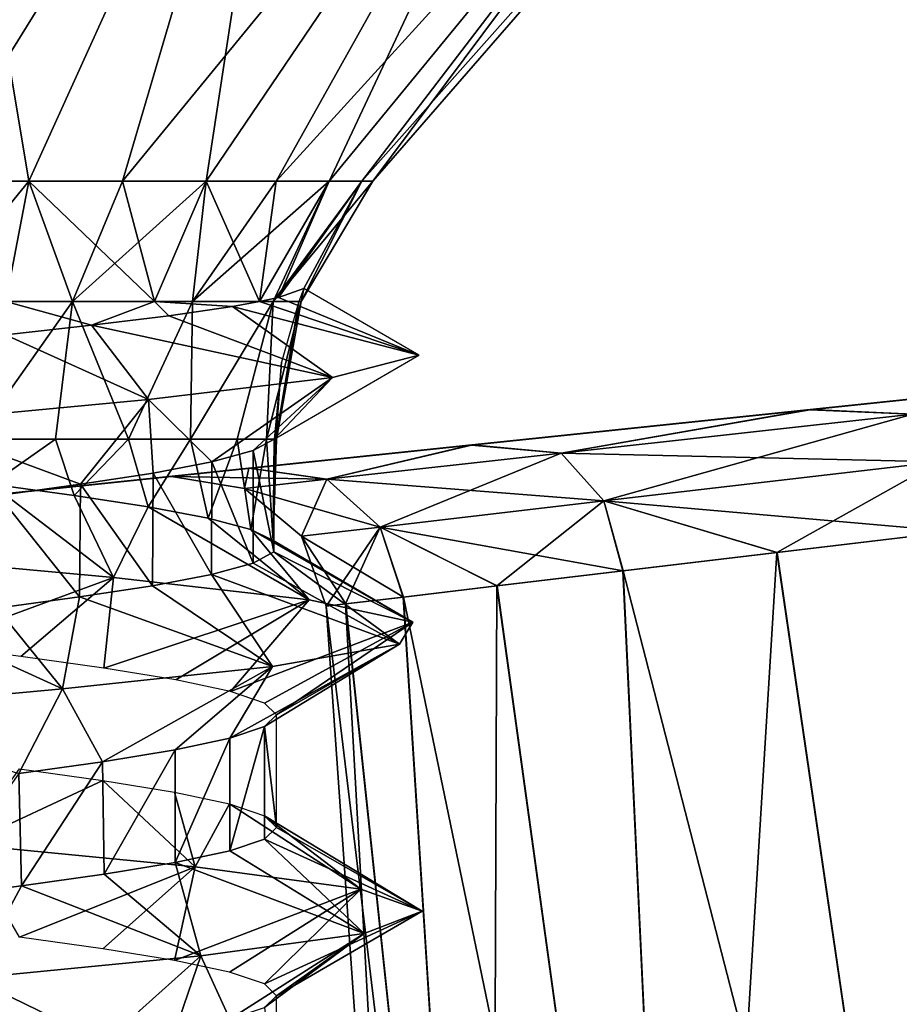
# Model space of a CAD drawing. Header units: millimetres. Extents: x -96 to 96, y -34 to 18.
# Tile 160 of 192: x 50.32 to 53.45, y 5.47 to 8.98. Entities that reach past the tile are written whole.
import ezdxf

# ---------------------------------------------------------------- set-up
doc = ezdxf.new("R2010")
doc.units = ezdxf.units.MM
doc.header["$LTSCALE"] = 65.185185
for name, color, linetype in [('2', 7, 'CONTINUOUS'), ('26', 7, 'CONTINUOUS'), ('27', 7, 'CONTINUOUS'), ('546', 7, 'CONTINUOUS'), ('547', 7, 'CONTINUOUS'), ('548', 7, 'CONTINUOUS'), ('553', 7, 'CONTINUOUS'), ('554', 7, 'CONTINUOUS'), ('557', 7, 'CONTINUOUS'), ('558', 7, 'CONTINUOUS'), ('6', 7, 'CONTINUOUS'), ('739', 7, 'CONTINUOUS'), ('755', 7, 'CONTINUOUS'), ('756', 7, 'CONTINUOUS'), ('757', 7, 'CONTINUOUS'), ('758', 7, 'CONTINUOUS'), ('793', 7, 'CONTINUOUS')]:
    doc.layers.add(name, color=color, linetype=linetype)

msp = doc.modelspace()

# ---------------------------------------------------------------- linework, layer by layer
at = {"layer": '2', "color": 7, "linetype": 'Continuous'}
for points in [[(74, -27.5, 22.1466), (3.9737, 10.2026, 22.4756), (3.7894, -9.8053, 22.301), (74, -27.5, 22.1466)], [(74, 10.2026, 22.4756), (3.9737, 10.2026, 22.4756), (74, -27.5, 22.1466), (74, 10.2026, 22.4756)]]:
    msp.add_3dface(points, dxfattribs=at)
at = {"layer": '26', "color": 7, "linetype": 'Continuous'}
for points in [[(71.4, -2, 19.4), (-71.4, -2, 19.4), (71.4, 13.6, 19.8085), (71.4, -2, 19.4)], [(71.4, 13.6, 19.8085), (-71.4, -2, 19.4), (-71.4, 13.6, 19.8085), (71.4, 13.6, 19.8085)]]:
    msp.add_3dface(points, dxfattribs=at)
at = {"layer": '27', "color": 7, "linetype": 'Continuous'}
for points in [[(-71.4, -2, -19.4), (71.4, -2, -19.4), (-71.4, 13.6, -19.8085), (-71.4, -2, -19.4)], [(-71.4, 13.6, -19.8085), (71.4, -2, -19.4), (71.4, 13.6, -19.8085), (-71.4, 13.6, -19.8085)]]:
    msp.add_3dface(points, dxfattribs=at)
at = {"layer": '546', "linetype": 'Continuous'}
for points in [[(50.3504, 8.4, -28.465), (50, 10.5, -26.6), (50, 8.4, -28.4255), (50.3504, 8.4, -28.465)], [(51.3011, 10.5, -26.8588), (50, 10.5, -26.6), (50.3504, 8.4, -28.465), (51.3011, 10.5, -26.8588)], [(50.6831, 8.4, -28.5814), (51.3011, 10.5, -26.8588), (50.3504, 8.4, -28.465), (50.6831, 8.4, -28.5814)], [(50.9817, 8.4, -28.769), (51.3011, 10.5, -26.8588), (50.6831, 8.4, -28.5814), (50.9817, 8.4, -28.769)], [(52.4042, 10.5, -27.5958), (51.3011, 10.5, -26.8588), (50.9817, 8.4, -28.769), (52.4042, 10.5, -27.5958)], [(51.231, 8.4, -29.0183), (52.4042, 10.5, -27.5958), (50.9817, 8.4, -28.769), (51.231, 8.4, -29.0183)], [(51.4186, 8.4, -29.3169), (52.4042, 10.5, -27.5958), (51.231, 8.4, -29.0183), (51.4186, 8.4, -29.3169)], [(51.535, 8.4, -29.6496), (53.1412, 10.5, -28.6989), (51.4186, 8.4, -29.3169), (51.535, 8.4, -29.6496)], [(53.1412, 10.5, -28.6989), (52.4042, 10.5, -27.5958), (51.4186, 8.4, -29.3169), (53.1412, 10.5, -28.6989)], [(51.5745, 8.4, -30), (53.1412, 10.5, -28.6989), (51.535, 8.4, -29.6496), (51.5745, 8.4, -30)], [(53.4, 10.5, -30), (53.1412, 10.5, -28.6989), (51.5745, 8.4, -30), (53.4, 10.5, -30)]]:
    msp.add_3dface(points, dxfattribs=at)
at = {"layer": '547', "linetype": 'Continuous'}
for points in [[(50.1589, 7.4815, -31.2208), (50.4448, 7.4815, -31.1479), (50.2161, 7.3211, -31.212), (50.1589, 7.4815, -31.2208)], [(50.2161, 7.3211, -31.212), (50.4448, 7.4815, -31.1479), (50.5115, 7.281, -31.1198), (50.2161, 7.3211, -31.212)], [(50.4448, 7.4815, -31.1479), (50.7051, 7.4815, -31.0091), (50.5115, 7.281, -31.1198), (50.4448, 7.4815, -31.1479)], [(50.5115, 7.281, -31.1198), (50.7051, 7.4815, -31.0091), (50.7745, 7.2409, -30.9569), (50.5115, 7.281, -31.1198)], [(50.7051, 7.4815, -31.0091), (50.925, 7.4815, -30.8124), (50.7745, 7.2409, -30.9569), (50.7051, 7.4815, -31.0091)], [(50.7745, 7.2409, -30.9569), (50.925, 7.4815, -30.8124), (50.9886, 7.2008, -30.7336), (50.7745, 7.2409, -30.9569)], [(50.925, 7.4815, -30.8124), (51.0917, 7.4815, -30.569), (50.9886, 7.2008, -30.7336), (50.925, 7.4815, -30.8124)], [(50.9886, 7.2008, -30.7336), (51.0917, 7.4815, -30.569), (51.1403, 7.1607, -30.464), (50.9886, 7.2008, -30.7336)], [(51.0917, 7.4815, -30.569), (51.1957, 7.4815, -30.2929), (51.1403, 7.1607, -30.464), (51.0917, 7.4815, -30.569)], [(51.1403, 7.1607, -30.464), (51.1957, 7.4815, -30.2929), (51.22, 7.1206, -30.165), (51.1403, 7.1607, -30.464)], [(51.2226, 7.0805, -29.8556), (51.2228, 7.4815, -29.8574), (51.1484, 7.4413, -29.5564), (51.2226, 7.0805, -29.8556)], [(51.1957, 7.4815, -30.2929), (51.2311, 7.4815, -30), (51.22, 7.1206, -30.165), (51.1957, 7.4815, -30.2929)], [(51.229, 7.4815, -29.9286), (51.2228, 7.4815, -29.8574), (51.22, 7.1206, -30.165), (51.229, 7.4815, -29.9286)], [(51.22, 7.1206, -30.165), (51.2228, 7.4815, -29.8574), (51.2226, 7.0805, -29.8556), (51.22, 7.1206, -30.165)], [(51.2311, 7.4815, -30), (51.229, 7.4815, -29.9286), (51.22, 7.1206, -30.165), (51.2311, 7.4815, -30)], [(51.0012, 7.4012, -29.2837), (51.148, 7.0404, -29.5553), (51.1484, 7.4413, -29.5564), (51.0012, 7.4012, -29.2837)], [(51.148, 7.0404, -29.5553), (51.2226, 7.0805, -29.8556), (51.1484, 7.4413, -29.5564), (51.148, 7.0404, -29.5553)], [(50.7924, 7.3613, -29.0578), (51.0008, 7.0003, -29.2831), (51.0012, 7.4012, -29.2837), (50.7924, 7.3613, -29.0578)], [(51.0008, 7.0003, -29.2831), (51.148, 7.0404, -29.5553), (51.0012, 7.4012, -29.2837), (51.0008, 7.0003, -29.2831)], [(50.5341, 7.3214, -28.8908), (50.7905, 6.9601, -29.0562), (50.7924, 7.3613, -29.0578), (50.5341, 7.3214, -28.8908)], [(50.7905, 6.9601, -29.0562), (51.0008, 7.0003, -29.2831), (50.7924, 7.3613, -29.0578), (50.7905, 6.9601, -29.0562)], [(50.242, 7.2815, -28.7929), (50.5302, 6.92, -28.8889), (50.5341, 7.3214, -28.8908), (50.242, 7.2815, -28.7929)], [(50.5302, 6.92, -28.8889), (50.7905, 6.9601, -29.0562), (50.5341, 7.3214, -28.8908), (50.5302, 6.92, -28.8889)], [(50.2364, 6.8799, -28.7918), (50.5302, 6.92, -28.8889), (50.242, 7.2815, -28.7929), (50.2364, 6.8799, -28.7918)], [(51.2311, 6.5, -30), (51.189, 6.4582, -29.6807), (51.2311, 6.0992, -30), (51.2311, 6.5, -30)], [(51.189, 6.4582, -29.6807), (51.0656, 6.4165, -29.3836), (51.066, 6.0158, -29.3842), (51.189, 6.4582, -29.6807)], [(51.1895, 6.0577, -29.6826), (51.189, 6.4582, -29.6807), (51.066, 6.0158, -29.3842), (51.1895, 6.0577, -29.6826)], [(51.2311, 6.0992, -30), (51.189, 6.4582, -29.6807), (51.1895, 6.0577, -29.6826), (51.2311, 6.0992, -30)], [(51.0656, 6.4165, -29.3836), (50.8705, 6.375, -29.1295), (50.8715, 5.9744, -29.1304), (51.0656, 6.4165, -29.3836)], [(51.066, 6.0158, -29.3842), (51.0656, 6.4165, -29.3836), (50.8715, 5.9744, -29.1304), (51.066, 6.0158, -29.3842)], [(50.8705, 6.375, -29.1295), (50.6117, 6.3328, -28.9316), (50.6184, 5.9329, -28.9355), (50.8705, 6.375, -29.1295)], [(50.8715, 5.9744, -29.1304), (50.8705, 6.375, -29.1295), (50.6184, 5.9329, -28.9355), (50.8715, 5.9744, -29.1304)], [(50.6117, 6.3328, -28.9316), (50.3142, 6.2911, -28.8097), (50.3234, 5.8915, -28.8122), (50.6117, 6.3328, -28.9316)], [(50.6184, 5.9329, -28.9355), (50.6117, 6.3328, -28.9316), (50.3234, 5.8915, -28.8122), (50.6184, 5.9329, -28.9355)], [(50.3234, 5.8915, -28.8122), (50.3142, 6.2911, -28.8097), (50.0041, 5.8497, -28.7689), (50.3234, 5.8915, -28.8122)], [(51.2311, 5.5, -30), (51.1895, 5.4585, -29.6826), (51.2311, 5.0992, -30), (51.2311, 5.5, -30)]]:
    msp.add_3dface(points, dxfattribs=at)
at = {"layer": '548', "linetype": 'Continuous'}
for points in [[(50, 10.5, -33.4), (51.3011, 10.5, -33.1412), (50, 8.4, -31.5745), (50, 10.5, -33.4)], [(50, 8.4, -31.5745), (51.3011, 10.5, -33.1412), (50.3504, 8.4, -31.535), (50, 8.4, -31.5745)], [(50.3504, 8.4, -31.535), (51.3011, 10.5, -33.1412), (50.6831, 8.4, -31.4186), (50.3504, 8.4, -31.535)], [(50.6831, 8.4, -31.4186), (52.4042, 10.5, -32.4042), (50.9817, 8.4, -31.231), (50.6831, 8.4, -31.4186)], [(51.3011, 10.5, -33.1412), (52.4042, 10.5, -32.4042), (50.6831, 8.4, -31.4186), (51.3011, 10.5, -33.1412)], [(50.9817, 8.4, -31.231), (52.4042, 10.5, -32.4042), (51.231, 8.4, -30.9817), (50.9817, 8.4, -31.231)], [(51.231, 8.4, -30.9817), (53.1412, 10.5, -31.3011), (51.4186, 8.4, -30.6831), (51.231, 8.4, -30.9817)], [(52.4042, 10.5, -32.4042), (53.1412, 10.5, -31.3011), (51.231, 8.4, -30.9817), (52.4042, 10.5, -32.4042)], [(51.4186, 8.4, -30.6831), (53.1412, 10.5, -31.3011), (51.535, 8.4, -30.3504), (51.4186, 8.4, -30.6831)], [(53.4, 10.5, -30), (51.5745, 8.4, -30), (51.535, 8.4, -30.3504), (53.4, 10.5, -30)], [(53.1412, 10.5, -31.3011), (53.4, 10.5, -30), (51.535, 8.4, -30.3504), (53.1412, 10.5, -31.3011)]]:
    msp.add_3dface(points, dxfattribs=at)
at = {"layer": '553', "linetype": 'Continuous'}
for points in [[(51.3293, 8.0188, -29.8449), (51.2384, 7.9867, -29.5277), (51.7382, 7.7811, -29.7972), (51.3293, 8.0188, -29.8449)], [(51.1714, 7.9718, -29.3921), (51.0747, 7.9542, -29.2451), (51.7382, 7.7811, -29.7972), (51.1714, 7.9718, -29.3921)], [(51.2384, 7.9867, -29.5277), (51.1714, 7.9718, -29.3921), (51.7382, 7.7811, -29.7972), (51.2384, 7.9867, -29.5277)], [(51.0747, 7.9542, -29.2451), (50.8481, 7.9212, -29.0122), (51.4305, 7.7019, -28.9919), (51.0747, 7.9542, -29.2451)], [(51.7382, 7.7811, -29.7972), (51.0747, 7.9542, -29.2451), (51.4305, 7.7019, -28.9919), (51.7382, 7.7811, -29.7972)], [(50.8481, 7.9212, -29.0122), (50.5733, 7.8876, -28.843), (51.4305, 7.7019, -28.9919), (50.8481, 7.9212, -29.0122)], [(50.5733, 7.8876, -28.843), (50.2666, 7.8535, -28.7466), (50.7756, 7.6227, -28.4313), (50.5733, 7.8876, -28.843)], [(51.4305, 7.7019, -28.9919), (50.5733, 7.8876, -28.843), (50.7756, 7.6227, -28.4313), (51.4305, 7.7019, -28.9919)], [(50.7756, 7.6227, -28.4313), (50.2666, 7.8535, -28.7466), (49.9325, 7.5435, -28.2513), (50.7756, 7.6227, -28.4313)], [(49.7965, 7.0681, -31.7381), (50.2161, 7.3211, -31.212), (50.651, 6.9889, -31.6244), (49.7965, 7.0681, -31.7381)], [(50.2161, 7.3211, -31.212), (50.5115, 7.281, -31.1198), (50.651, 6.9889, -31.6244), (50.2161, 7.3211, -31.212)], [(50.5115, 7.281, -31.1198), (50.7745, 7.2409, -30.9569), (50.651, 6.9889, -31.6244), (50.5115, 7.281, -31.1198)], [(50.651, 6.9889, -31.6244), (50.7745, 7.2409, -30.9569), (51.3476, 6.9097, -31.1165), (50.651, 6.9889, -31.6244)], [(50.7745, 7.2409, -30.9569), (50.9886, 7.2008, -30.7336), (51.3476, 6.9097, -31.1165), (50.7745, 7.2409, -30.9569)], [(50.9886, 7.2008, -30.7336), (51.1403, 7.1607, -30.464), (51.3476, 6.9097, -31.1165), (50.9886, 7.2008, -30.7336)], [(51.3476, 6.9097, -31.1165), (51.1403, 7.1607, -30.464), (51.7171, 6.8305, -30.3376), (51.3476, 6.9097, -31.1165)], [(51.1403, 7.1607, -30.464), (51.22, 7.1206, -30.165), (51.7171, 6.8305, -30.3376), (51.1403, 7.1607, -30.464)], [(51.22, 7.1206, -30.165), (51.2226, 7.0805, -29.8556), (51.7171, 6.8305, -30.3376), (51.22, 7.1206, -30.165)], [(51.2226, 7.0805, -29.8556), (51.148, 7.0404, -29.5553), (51.67, 6.7513, -29.4768), (51.2226, 7.0805, -29.8556)], [(51.7171, 6.8305, -30.3376), (51.2226, 7.0805, -29.8556), (51.67, 6.7513, -29.4768), (51.7171, 6.8305, -30.3376)], [(51.148, 7.0404, -29.5553), (51.0008, 7.0003, -29.2831), (51.67, 6.7513, -29.4768), (51.148, 7.0404, -29.5553)], [(51.0008, 7.0003, -29.2831), (50.7905, 6.9601, -29.0562), (51.2175, 6.6721, -28.743), (51.0008, 7.0003, -29.2831)], [(51.67, 6.7513, -29.4768), (51.0008, 7.0003, -29.2831), (51.2175, 6.6721, -28.743), (51.67, 6.7513, -29.4768)], [(50.7905, 6.9601, -29.0562), (50.5302, 6.92, -28.8889), (51.2175, 6.6721, -28.743), (50.7905, 6.9601, -29.0562)], [(50.5302, 6.92, -28.8889), (50.2364, 6.8799, -28.7918), (50.4696, 6.5928, -28.3142), (50.5302, 6.92, -28.8889)], [(51.2175, 6.6721, -28.743), (50.5302, 6.92, -28.8889), (50.4696, 6.5928, -28.3142), (51.2175, 6.6721, -28.743)], [(50.2364, 6.8799, -28.7918), (49.9277, 6.8398, -28.771), (50.4696, 6.5928, -28.3142), (50.2364, 6.8799, -28.7918)], [(50.4696, 6.5928, -28.3142), (49.9277, 6.8398, -28.771), (49.6078, 6.5136, -28.2945), (50.4696, 6.5928, -28.3142)], [(50.3168, 6.3078, -31.1896), (50.6132, 6.2662, -31.0675), (50.124, 6.0383, -31.7456), (50.3168, 6.3078, -31.1896)], [(50.124, 6.0383, -31.7456), (50.6132, 6.2662, -31.0675), (50.9424, 5.9591, -31.4746), (50.124, 6.0383, -31.7456)], [(50.6132, 6.2662, -31.0675), (50.869, 6.2245, -30.8721), (50.9424, 5.9591, -31.4746), (50.6132, 6.2662, -31.0675)], [(50.869, 6.2245, -30.8721), (51.0638, 6.1831, -30.6195), (50.9424, 5.9591, -31.4746), (50.869, 6.2245, -30.8721)], [(50.9424, 5.9591, -31.4746), (51.0638, 6.1831, -30.6195), (51.5321, 5.8799, -30.8457), (50.9424, 5.9591, -31.4746)], [(51.0638, 6.1831, -30.6195), (51.1887, 6.141, -30.3201), (51.5321, 5.8799, -30.8457), (51.0638, 6.1831, -30.6195)], [(51.5321, 5.8799, -30.8457), (51.1887, 6.141, -30.3201), (51.75, 5.8006, -30.0116), (51.5321, 5.8799, -30.8457)], [(51.1887, 6.141, -30.3201), (51.2311, 6.0992, -30), (51.75, 5.8006, -30.0116), (51.1887, 6.141, -30.3201)], [(51.2311, 6.0992, -30), (51.1895, 6.0577, -29.6826), (51.75, 5.8006, -30.0116), (51.2311, 6.0992, -30)], [(51.1895, 6.0577, -29.6826), (51.066, 6.0158, -29.3842), (51.5432, 5.7214, -29.1747), (51.1895, 6.0577, -29.6826)], [(51.75, 5.8006, -30.0116), (51.1895, 6.0577, -29.6826), (51.5432, 5.7214, -29.1747), (51.75, 5.8006, -30.0116)], [(51.066, 6.0158, -29.3842), (50.8715, 5.9744, -29.1304), (51.5432, 5.7214, -29.1747), (51.066, 6.0158, -29.3842)], [(50.8715, 5.9744, -29.1304), (50.6184, 5.9329, -28.9355), (50.9619, 5.6422, -28.5381), (50.8715, 5.9744, -29.1304)], [(51.5432, 5.7214, -29.1747), (50.8715, 5.9744, -29.1304), (50.9619, 5.6422, -28.5381), (51.5432, 5.7214, -29.1747)], [(50.6184, 5.9329, -28.9355), (50.3234, 5.8915, -28.8122), (50.9619, 5.6422, -28.5381), (50.6184, 5.9329, -28.9355)], [(50.3234, 5.8915, -28.8122), (50.0041, 5.8497, -28.7689), (50.1472, 5.563, -28.2562), (50.3234, 5.8915, -28.8122)], [(50.9619, 5.6422, -28.5381), (50.3234, 5.8915, -28.8122), (50.1472, 5.563, -28.2562), (50.9619, 5.6422, -28.5381)]]:
    msp.add_3dface(points, dxfattribs=at)
at = {"layer": '554', "linetype": 'Continuous'}
for points in [[(51.2228, 7.4815, -29.8574), (51.7382, 7.7811, -29.7972), (51.4305, 7.7019, -28.9919), (51.2228, 7.4815, -29.8574)], [(51.0012, 7.4012, -29.2837), (51.4305, 7.7019, -28.9919), (50.7756, 7.6227, -28.4313), (51.0012, 7.4012, -29.2837)], [(51.0012, 7.4012, -29.2837), (51.1484, 7.4413, -29.5564), (51.4305, 7.7019, -28.9919), (51.0012, 7.4012, -29.2837)], [(51.1484, 7.4413, -29.5564), (51.2228, 7.4815, -29.8574), (51.4305, 7.7019, -28.9919), (51.1484, 7.4413, -29.5564)], [(50.5341, 7.3214, -28.8908), (50.7756, 7.6227, -28.4313), (49.9325, 7.5435, -28.2513), (50.5341, 7.3214, -28.8908)], [(50.5341, 7.3214, -28.8908), (50.7924, 7.3613, -29.0578), (50.7756, 7.6227, -28.4313), (50.5341, 7.3214, -28.8908)], [(50.7924, 7.3613, -29.0578), (51.0012, 7.4012, -29.2837), (50.7756, 7.6227, -28.4313), (50.7924, 7.3613, -29.0578)], [(50.242, 7.2815, -28.7929), (50.5341, 7.3214, -28.8908), (49.9325, 7.5435, -28.2513), (50.242, 7.2815, -28.7929)], [(49.7965, 7.0681, -31.7381), (50.651, 6.9889, -31.6244), (49.9996, 6.75, -31.2311), (49.7965, 7.0681, -31.7381)], [(49.9996, 6.75, -31.2311), (50.651, 6.9889, -31.6244), (50.3213, 6.708, -31.1884), (49.9996, 6.75, -31.2311)], [(50.3213, 6.708, -31.1884), (50.651, 6.9889, -31.6244), (50.6167, 6.6665, -31.0655), (50.3213, 6.708, -31.1884)], [(50.651, 6.9889, -31.6244), (51.3476, 6.9097, -31.1165), (50.6167, 6.6665, -31.0655), (50.651, 6.9889, -31.6244)], [(50.6167, 6.6665, -31.0655), (51.3476, 6.9097, -31.1165), (50.8731, 6.6245, -30.8679), (50.6167, 6.6665, -31.0655)], [(50.8731, 6.6245, -30.8679), (51.3476, 6.9097, -31.1165), (51.0677, 6.5829, -30.6129), (50.8731, 6.6245, -30.8679)], [(51.3476, 6.9097, -31.1165), (51.7171, 6.8305, -30.3376), (51.0677, 6.5829, -30.6129), (51.3476, 6.9097, -31.1165)], [(51.0677, 6.5829, -30.6129), (51.7171, 6.8305, -30.3376), (51.1895, 6.5415, -30.3174), (51.0677, 6.5829, -30.6129)], [(51.7171, 6.8305, -30.3376), (51.2311, 6.5, -30), (51.1895, 6.5415, -30.3174), (51.7171, 6.8305, -30.3376)], [(51.2311, 6.5, -30), (51.7171, 6.8305, -30.3376), (51.67, 6.7513, -29.4768), (51.2311, 6.5, -30)], [(51.0656, 6.4165, -29.3836), (51.189, 6.4582, -29.6807), (51.67, 6.7513, -29.4768), (51.0656, 6.4165, -29.3836)], [(51.0656, 6.4165, -29.3836), (51.67, 6.7513, -29.4768), (51.2175, 6.6721, -28.743), (51.0656, 6.4165, -29.3836)], [(51.189, 6.4582, -29.6807), (51.2311, 6.5, -30), (51.67, 6.7513, -29.4768), (51.189, 6.4582, -29.6807)], [(50.6117, 6.3328, -28.9316), (51.2175, 6.6721, -28.743), (50.4696, 6.5928, -28.3142), (50.6117, 6.3328, -28.9316)], [(50.6117, 6.3328, -28.9316), (50.8705, 6.375, -29.1295), (51.2175, 6.6721, -28.743), (50.6117, 6.3328, -28.9316)], [(50.8705, 6.375, -29.1295), (51.0656, 6.4165, -29.3836), (51.2175, 6.6721, -28.743), (50.8705, 6.375, -29.1295)], [(50.3142, 6.2911, -28.8097), (50.4696, 6.5928, -28.3142), (49.6078, 6.5136, -28.2945), (50.3142, 6.2911, -28.8097)], [(50.3142, 6.2911, -28.8097), (50.6117, 6.3328, -28.9316), (50.4696, 6.5928, -28.3142), (50.3142, 6.2911, -28.8097)], [(50.124, 6.0383, -31.7456), (50.9424, 5.9591, -31.4746), (50.3168, 5.7086, -31.1896), (50.124, 6.0383, -31.7456)], [(50.3168, 5.7086, -31.1896), (50.9424, 5.9591, -31.4746), (50.6132, 5.667, -31.0675), (50.3168, 5.7086, -31.1896)], [(50.6132, 5.667, -31.0675), (50.9424, 5.9591, -31.4746), (50.869, 5.6253, -30.8721), (50.6132, 5.667, -31.0675)], [(50.9424, 5.9591, -31.4746), (51.5321, 5.8799, -30.8457), (50.869, 5.6253, -30.8721), (50.9424, 5.9591, -31.4746)], [(50.869, 5.6253, -30.8721), (51.5321, 5.8799, -30.8457), (51.0638, 5.5839, -30.6195), (50.869, 5.6253, -30.8721)], [(51.0638, 5.5839, -30.6195), (51.5321, 5.8799, -30.8457), (51.1887, 5.5419, -30.3201), (51.0638, 5.5839, -30.6195)], [(51.5321, 5.8799, -30.8457), (51.75, 5.8006, -30.0116), (51.1887, 5.5419, -30.3201), (51.5321, 5.8799, -30.8457)], [(51.75, 5.8006, -30.0116), (51.2311, 5.5, -30), (51.1887, 5.5419, -30.3201), (51.75, 5.8006, -30.0116)], [(51.2311, 5.5, -30), (51.75, 5.8006, -30.0116), (51.5432, 5.7214, -29.1747), (51.2311, 5.5, -30)], [(51.066, 5.4166, -29.3842), (51.5432, 5.7214, -29.1747), (50.9619, 5.6422, -28.5381), (51.066, 5.4166, -29.3842)], [(51.066, 5.4166, -29.3842), (51.1895, 5.4585, -29.6826), (51.5432, 5.7214, -29.1747), (51.066, 5.4166, -29.3842)], [(51.1895, 5.4585, -29.6826), (51.2311, 5.5, -30), (51.5432, 5.7214, -29.1747), (51.1895, 5.4585, -29.6826)], [(50.6184, 5.3338, -28.9355), (50.9619, 5.6422, -28.5381), (50.1472, 5.563, -28.2562), (50.6184, 5.3338, -28.9355)], [(50.6184, 5.3338, -28.9355), (50.8715, 5.3752, -29.1304), (50.9619, 5.6422, -28.5381), (50.6184, 5.3338, -28.9355)], [(50.8715, 5.3752, -29.1304), (51.066, 5.4166, -29.3842), (50.9619, 5.6422, -28.5381), (50.8715, 5.3752, -29.1304)], [(50.0041, 5.2505, -28.7689), (50.3234, 5.2923, -28.8122), (50.1472, 5.563, -28.2562), (50.0041, 5.2505, -28.7689)], [(50.3234, 5.2923, -28.8122), (50.6184, 5.3338, -28.9355), (50.1472, 5.563, -28.2562), (50.3234, 5.2923, -28.8122)]]:
    msp.add_3dface(points, dxfattribs=at)
at = {"layer": '557', "linetype": 'Continuous'}
for points in [[(50.3504, 8.4, -28.465), (50, 8.4, -28.4255), (50.2681, 7.9718, -28.7078), (50.3504, 8.4, -28.465)], [(50.797, 7.9718, -28.9481), (50.3504, 8.4, -28.465), (50.2681, 7.9718, -28.7078), (50.797, 7.9718, -28.9481)], [(50.6831, 8.4, -28.5814), (50.3504, 8.4, -28.465), (50.797, 7.9718, -28.9481), (50.6831, 8.4, -28.5814)], [(50.9817, 8.4, -28.769), (50.6831, 8.4, -28.5814), (50.797, 7.9718, -28.9481), (50.9817, 8.4, -28.769)], [(51.1714, 7.9718, -29.3921), (50.9817, 8.4, -28.769), (50.797, 7.9718, -28.9481), (51.1714, 7.9718, -29.3921)], [(51.231, 8.4, -29.0183), (50.9817, 8.4, -28.769), (51.1714, 7.9718, -29.3921), (51.231, 8.4, -29.0183)], [(51.4186, 8.4, -29.3169), (51.231, 8.4, -29.0183), (51.1714, 7.9718, -29.3921), (51.4186, 8.4, -29.3169)], [(51.4186, 8.4, -29.3169), (51.1714, 7.9718, -29.3921), (51.2384, 7.9867, -29.5277), (51.4186, 8.4, -29.3169)], [(51.535, 8.4, -29.6496), (51.4186, 8.4, -29.3169), (51.2384, 7.9867, -29.5277), (51.535, 8.4, -29.6496)], [(51.535, 8.4, -29.6496), (51.2384, 7.9867, -29.5277), (51.3293, 8.0188, -29.8449), (51.535, 8.4, -29.6496)], [(51.5745, 8.4, -30), (51.535, 8.4, -29.6496), (51.3198, 7.9718, -30), (51.5745, 8.4, -30)], [(51.535, 8.4, -29.6496), (51.3293, 8.0188, -29.8449), (51.3198, 7.9718, -30), (51.535, 8.4, -29.6496)], [(51.3198, 7.9718, -30), (51.3293, 8.0188, -29.8449), (51.3109, 7.9718, -29.8471), (51.3198, 7.9718, -30)], [(50.2666, 7.8535, -28.7466), (50.5733, 7.8876, -28.843), (50.2681, 7.9718, -28.7078), (50.2666, 7.8535, -28.7466)], [(50.5733, 7.8876, -28.843), (50.797, 7.9718, -28.9481), (50.2681, 7.9718, -28.7078), (50.5733, 7.8876, -28.843)], [(50.5733, 7.8876, -28.843), (50.8481, 7.9212, -29.0122), (50.797, 7.9718, -28.9481), (50.5733, 7.8876, -28.843)], [(51.0747, 7.9542, -29.2451), (51.1714, 7.9718, -29.3921), (50.797, 7.9718, -28.9481), (51.0747, 7.9542, -29.2451)], [(50.8481, 7.9212, -29.0122), (51.0747, 7.9542, -29.2451), (50.797, 7.9718, -28.9481), (50.8481, 7.9212, -29.0122)], [(51.229, 7.4815, -29.9286), (51.3109, 7.9718, -29.8471), (51.2497, 7.7555, -29.8542), (51.229, 7.4815, -29.9286)], [(51.229, 7.4815, -29.9286), (51.2311, 7.4815, -30), (51.3109, 7.9718, -29.8471), (51.229, 7.4815, -29.9286)], [(51.2311, 7.4815, -30), (51.3198, 7.9718, -30), (51.3109, 7.9718, -29.8471), (51.2311, 7.4815, -30)], [(51.2228, 7.4815, -29.8574), (51.229, 7.4815, -29.9286), (51.2497, 7.7555, -29.8542), (51.2228, 7.4815, -29.8574)]]:
    msp.add_3dface(points, dxfattribs=at)
at = {"layer": '558', "linetype": 'Continuous'}
for points in [[(50.3504, 8.4, -31.535), (50.505, 7.9718, -31.2193), (50, 7.9718, -31.3198), (50.3504, 8.4, -31.535)], [(50, 8.4, -31.5745), (50.3504, 8.4, -31.535), (50, 7.9718, -31.3198), (50, 8.4, -31.5745)], [(50.3504, 8.4, -31.535), (50.6831, 8.4, -31.4186), (50.505, 7.9718, -31.2193), (50.3504, 8.4, -31.535)], [(50.9817, 8.4, -31.231), (50.9332, 7.9718, -30.9332), (50.505, 7.9718, -31.2193), (50.9817, 8.4, -31.231)], [(50.6831, 8.4, -31.4186), (50.9817, 8.4, -31.231), (50.505, 7.9718, -31.2193), (50.6831, 8.4, -31.4186)], [(50.9817, 8.4, -31.231), (51.231, 8.4, -30.9817), (50.9332, 7.9718, -30.9332), (50.9817, 8.4, -31.231)], [(51.231, 8.4, -30.9817), (51.4186, 8.4, -30.6831), (50.9332, 7.9718, -30.9332), (51.231, 8.4, -30.9817)], [(51.4186, 8.4, -30.6831), (51.2193, 7.9718, -30.505), (50.9332, 7.9718, -30.9332), (51.4186, 8.4, -30.6831)], [(51.4186, 8.4, -30.6831), (51.535, 8.4, -30.3504), (51.2193, 7.9718, -30.505), (51.4186, 8.4, -30.6831)], [(51.535, 8.4, -30.3504), (51.5745, 8.4, -30), (51.2193, 7.9718, -30.505), (51.535, 8.4, -30.3504)], [(51.5745, 8.4, -30), (51.3198, 7.9718, -30), (51.2193, 7.9718, -30.505), (51.5745, 8.4, -30)], [(50.505, 7.9718, -31.2193), (50.1589, 7.4815, -31.2208), (50, 7.9718, -31.3198), (50.505, 7.9718, -31.2193)], [(50.4448, 7.4815, -31.1479), (50.1589, 7.4815, -31.2208), (50.505, 7.9718, -31.2193), (50.4448, 7.4815, -31.1479)], [(50.7051, 7.4815, -31.0091), (50.4448, 7.4815, -31.1479), (50.505, 7.9718, -31.2193), (50.7051, 7.4815, -31.0091)], [(50.9332, 7.9718, -30.9332), (50.7051, 7.4815, -31.0091), (50.505, 7.9718, -31.2193), (50.9332, 7.9718, -30.9332)], [(50.925, 7.4815, -30.8124), (50.7051, 7.4815, -31.0091), (50.9332, 7.9718, -30.9332), (50.925, 7.4815, -30.8124)], [(51.2193, 7.9718, -30.505), (50.925, 7.4815, -30.8124), (50.9332, 7.9718, -30.9332), (51.2193, 7.9718, -30.505)], [(51.0917, 7.4815, -30.569), (50.925, 7.4815, -30.8124), (51.2193, 7.9718, -30.505), (51.0917, 7.4815, -30.569)], [(51.1957, 7.4815, -30.2929), (51.0917, 7.4815, -30.569), (51.2193, 7.9718, -30.505), (51.1957, 7.4815, -30.2929)], [(51.2311, 7.4815, -30), (51.1957, 7.4815, -30.2929), (51.3198, 7.9718, -30), (51.2311, 7.4815, -30)], [(51.3198, 7.9718, -30), (51.1957, 7.4815, -30.2929), (51.2193, 7.9718, -30.505), (51.3198, 7.9718, -30)]]:
    msp.add_3dface(points, dxfattribs=at)
at = {"layer": '6', "color": 7, "linetype": 'Continuous'}
for points in [[(74, 10.2026, -22.4756), (74, -27.5, -22.1466), (3.6186, -27.5, -22.1466), (74, 10.2026, -22.4756)], [(3.8118, -7.4278, -22.3217), (74, 10.2026, -22.4756), (3.6186, -27.5, -22.1466), (3.8118, -7.4278, -22.3217)], [(3.9737, 10.2026, -22.4756), (74, 10.2026, -22.4756), (3.8118, -7.4278, -22.3217), (3.9737, 10.2026, -22.4756)]]:
    msp.add_3dface(points, dxfattribs=at)
at = {"layer": '739', "color": 7, "linetype": 'Continuous', "true_color": 0xe0f2ff}
for points in [[(51.9258, 7.4609, -2.7681), (23.1872, 4.4564, 18.6491), (66.3134, 8.965, -18.5704), (51.9258, 7.4609, -2.7681)], [(23.1872, 4.4564, 18.6491), (23.1872, 4.4564, -18.6491), (66.3134, 8.965, -18.5704), (23.1872, 4.4564, 18.6491)], [(23.1872, 4.4564, 18.6491), (63.6765, 8.6894, 4.0518), (66.3134, 8.965, 18.5704), (23.1872, 4.4564, 18.6491)], [(53.1306, 7.5868, -3.6831), (51.9258, 7.4609, -2.7681), (66.3134, 8.965, -18.5704), (53.1306, 7.5868, -3.6831)], [(54.5872, 7.7391, -4.1019), (53.1306, 7.5868, -3.6831), (66.3134, 8.965, -18.5704), (54.5872, 7.7391, -4.1019)], [(63.6765, 8.6894, 4.0518), (23.1872, 4.4564, 18.6491), (62.1119, 8.5258, 3.9912), (63.6765, 8.6894, 4.0518)], [(62.1119, 8.5258, 3.9912), (23.1872, 4.4564, 18.6491), (60.6854, 8.3767, 3.3495), (62.1119, 8.5258, 3.9912)], [(60.6854, 8.3767, 3.3495), (23.1872, 4.4564, 18.6491), (56.0959, 7.8969, 3.966), (60.6854, 8.3767, 3.3495)], [(56.0959, 7.8969, 3.966), (23.1872, 4.4564, 18.6491), (54.5866, 7.7391, 4.1019), (56.0959, 7.8969, 3.966)], [(54.5866, 7.7391, 4.1019), (23.1872, 4.4564, 18.6491), (53.1313, 7.5869, 3.6835), (54.5866, 7.7391, 4.1019)], [(53.1313, 7.5869, 3.6835), (23.1872, 4.4564, 18.6491), (51.9275, 7.4611, 2.7699), (53.1313, 7.5869, 3.6835)], [(51.9275, 7.4611, 2.7699), (23.1872, 4.4564, 18.6491), (51.1353, 7.3782, 1.4873), (51.9275, 7.4611, 2.7699)], [(51.1337, 7.3781, -1.4833), (23.1872, 4.4564, 18.6491), (51.9258, 7.4609, -2.7681), (51.1337, 7.3781, -1.4833)], [(51.1353, 7.3782, 1.4873), (23.1872, 4.4564, 18.6491), (50.8575, 7.3492), (51.1353, 7.3782, 1.4873)], [(50.8575, 7.3492), (23.1872, 4.4564, 18.6491), (51.1337, 7.3781, -1.4833), (50.8575, 7.3492)]]:
    msp.add_3dface(points, dxfattribs=at)
at = {"layer": '755', "color": 7, "linetype": 'Continuous', "true_color": 0xe0f2ff}
for points in [[(53.0138, 7.0781, 3.0086), (53.7563, 2, 3.0026), (53.6399, 7.1526, 3.3443), (53.0138, 7.0781, 3.0086)], [(52.466, 7.0128, 2.5579), (53.7563, 2, 3.0026), (53.0138, 7.0781, 3.0086), (52.466, 7.0128, 2.5579)], [(52.0172, 6.9594, 2.0099), (52.7019, 2, 2.2981), (52.466, 7.0128, 2.5579), (52.0172, 6.9594, 2.0099)], [(52.7019, 2, 2.2981), (53.7563, 2, 3.0026), (52.466, 7.0128, 2.5579), (52.7019, 2, 2.2981)], [(51.684, 6.9196, 1.386), (52.7019, 2, 2.2981), (52.0172, 6.9594, 2.0099), (51.684, 6.9196, 1.386)], [(51.4784, 6.8952, 0.7093), (51.9974, 2, 1.2437), (51.684, 6.9196, 1.386), (51.4784, 6.8952, 0.7093)], [(51.9974, 2, 1.2437), (52.7019, 2, 2.2981), (51.684, 6.9196, 1.386), (51.9974, 2, 1.2437)], [(51.4083, 6.8868), (51.9974, 2, 1.2437), (51.4784, 6.8952, 0.7093), (51.4083, 6.8868)], [(51.75, 2), (51.9974, 2, 1.2437), (51.4083, 6.8868), (51.75, 2)]]:
    msp.add_3dface(points, dxfattribs=at)
at = {"layer": '756', "color": 7, "linetype": 'Continuous', "true_color": 0xe0f2ff}
for points in [[(53.64, 7.1526, -3.3444), (53.7563, 2, -3.0026), (53.0132, 7.078, -3.0082), (53.64, 7.1526, -3.3444)], [(53.0132, 7.078, -3.0082), (52.7019, 2, -2.2981), (52.4648, 7.0127, -2.5567), (53.0132, 7.078, -3.0082)], [(53.7563, 2, -3.0026), (52.7019, 2, -2.2981), (53.0132, 7.078, -3.0082), (53.7563, 2, -3.0026)], [(52.4648, 7.0127, -2.5567), (52.7019, 2, -2.2981), (52.0157, 6.9592, -2.0078), (52.4648, 7.0127, -2.5567)], [(52.0157, 6.9592, -2.0078), (51.9974, 2, -1.2437), (51.6826, 6.9195, -1.3827), (52.0157, 6.9592, -2.0078)], [(52.7019, 2, -2.2981), (51.9974, 2, -1.2437), (52.0157, 6.9592, -2.0078), (52.7019, 2, -2.2981)], [(51.6826, 6.9195, -1.3827), (51.9974, 2, -1.2437), (51.4777, 6.8951, -0.7054), (51.6826, 6.9195, -1.3827)], [(51.75, 2), (51.4083, 6.8868), (51.4777, 6.8951, -0.7054), (51.75, 2)], [(51.9974, 2, -1.2437), (51.75, 2), (51.4777, 6.8951, -0.7054), (51.9974, 2, -1.2437)]]:
    msp.add_3dface(points, dxfattribs=at)
at = {"layer": '757', "color": 7, "linetype": 'Continuous', "true_color": 0xe0f2ff}
for points in [[(54.5866, 7.7391, 4.1019), (53.1313, 7.5869, 3.6835), (53.4974, 7.5706, 3.5993), (54.5866, 7.7391, 4.1019)], [(53.1313, 7.5869, 3.6835), (51.9275, 7.4611, 2.7699), (52.2449, 7.4317, 2.747), (53.1313, 7.5869, 3.6835)], [(53.4974, 7.5706, 3.5993), (53.1313, 7.5869, 3.6835), (52.2449, 7.4317, 2.747), (53.4974, 7.5706, 3.5993)], [(53.4974, 7.5706, 3.5993), (52.2449, 7.4317, 2.747), (53.5898, 7.4013, 3.4182), (53.4974, 7.5706, 3.5993)], [(51.9275, 7.4611, 2.7699), (51.1353, 7.3782, 1.4873), (51.4108, 7.3388, 1.4843), (51.9275, 7.4611, 2.7699)], [(52.2449, 7.4317, 2.747), (51.9275, 7.4611, 2.7699), (51.4108, 7.3388, 1.4843), (52.2449, 7.4317, 2.747)], [(52.2449, 7.4317, 2.747), (51.4108, 7.3388, 1.4843), (52.3968, 7.262, 2.6123), (52.2449, 7.4317, 2.747)], [(53.5898, 7.4013, 3.4182), (52.2449, 7.4317, 2.747), (52.3968, 7.262, 2.6123), (53.5898, 7.4013, 3.4182)], [(53.6399, 7.1526, 3.3443), (53.5898, 7.4013, 3.4182), (52.3968, 7.262, 2.6123), (53.6399, 7.1526, 3.3443)], [(51.1353, 7.3782, 1.4873), (50.8575, 7.3492), (51.4108, 7.3388, 1.4843), (51.1353, 7.3782, 1.4873)], [(51.4108, 7.3388, 1.4843), (50.8575, 7.3492), (51.1183, 7.3062), (51.4108, 7.3388, 1.4843)], [(51.4108, 7.3388, 1.4843), (51.1183, 7.3062), (51.6005, 7.1688, 1.4128), (51.4108, 7.3388, 1.4843)], [(52.3968, 7.262, 2.6123), (51.4108, 7.3388, 1.4843), (51.6005, 7.1688, 1.4128), (52.3968, 7.262, 2.6123)], [(51.6005, 7.1688, 1.4128), (51.1183, 7.3062), (51.3209, 7.136), (51.6005, 7.1688, 1.4128)], [(52.466, 7.0128, 2.5579), (52.3968, 7.262, 2.6123), (51.6005, 7.1688, 1.4128), (52.466, 7.0128, 2.5579)], [(53.0138, 7.0781, 3.0086), (53.6399, 7.1526, 3.3443), (52.3968, 7.262, 2.6123), (53.0138, 7.0781, 3.0086)], [(52.466, 7.0128, 2.5579), (53.0138, 7.0781, 3.0086), (52.3968, 7.262, 2.6123), (52.466, 7.0128, 2.5579)], [(51.684, 6.9196, 1.386), (51.6005, 7.1688, 1.4128), (51.3209, 7.136), (51.684, 6.9196, 1.386)], [(52.0172, 6.9594, 2.0099), (52.466, 7.0128, 2.5579), (51.6005, 7.1688, 1.4128), (52.0172, 6.9594, 2.0099)], [(51.684, 6.9196, 1.386), (52.0172, 6.9594, 2.0099), (51.6005, 7.1688, 1.4128), (51.684, 6.9196, 1.386)], [(51.4784, 6.8952, 0.7093), (51.684, 6.9196, 1.386), (51.3209, 7.136), (51.4784, 6.8952, 0.7093)], [(51.4083, 6.8868), (51.4784, 6.8952, 0.7093), (51.3209, 7.136), (51.4083, 6.8868)]]:
    msp.add_3dface(points, dxfattribs=at)
at = {"layer": '758', "color": 7, "linetype": 'Continuous', "true_color": 0xe0f2ff}
for points in [[(53.1306, 7.5868, -3.6831), (54.5872, 7.7391, -4.1019), (53.4974, 7.5706, -3.5993), (53.1306, 7.5868, -3.6831)], [(51.9258, 7.4609, -2.7681), (53.1306, 7.5868, -3.6831), (52.2449, 7.4317, -2.747), (51.9258, 7.4609, -2.7681)], [(52.2449, 7.4317, -2.747), (53.1306, 7.5868, -3.6831), (53.4974, 7.5706, -3.5993), (52.2449, 7.4317, -2.747)], [(52.2449, 7.4317, -2.747), (53.4974, 7.5706, -3.5993), (52.3968, 7.262, -2.6123), (52.2449, 7.4317, -2.747)], [(52.3968, 7.262, -2.6123), (53.4974, 7.5706, -3.5993), (53.5898, 7.4013, -3.4182), (52.3968, 7.262, -2.6123)], [(51.1337, 7.3781, -1.4833), (51.9258, 7.4609, -2.7681), (51.4108, 7.3388, -1.4843), (51.1337, 7.3781, -1.4833)], [(51.4108, 7.3388, -1.4843), (51.9258, 7.4609, -2.7681), (52.2449, 7.4317, -2.747), (51.4108, 7.3388, -1.4843)], [(51.4108, 7.3388, -1.4843), (52.2449, 7.4317, -2.747), (51.6005, 7.1688, -1.4128), (51.4108, 7.3388, -1.4843)], [(51.6005, 7.1688, -1.4128), (52.2449, 7.4317, -2.747), (52.3968, 7.262, -2.6123), (51.6005, 7.1688, -1.4128)], [(53.0132, 7.078, -3.0082), (52.3968, 7.262, -2.6123), (53.5898, 7.4013, -3.4182), (53.0132, 7.078, -3.0082)], [(53.64, 7.1526, -3.3444), (53.0132, 7.078, -3.0082), (53.5898, 7.4013, -3.4182), (53.64, 7.1526, -3.3444)], [(50.8575, 7.3492), (51.1337, 7.3781, -1.4833), (51.1183, 7.3062), (50.8575, 7.3492)], [(51.1183, 7.3062), (51.1337, 7.3781, -1.4833), (51.4108, 7.3388, -1.4843), (51.1183, 7.3062)], [(51.3209, 7.136), (51.1183, 7.3062), (51.4108, 7.3388, -1.4843), (51.3209, 7.136)], [(51.3209, 7.136), (51.4108, 7.3388, -1.4843), (51.6005, 7.1688, -1.4128), (51.3209, 7.136)], [(52.0157, 6.9592, -2.0078), (51.6005, 7.1688, -1.4128), (52.3968, 7.262, -2.6123), (52.0157, 6.9592, -2.0078)], [(52.4648, 7.0127, -2.5567), (52.0157, 6.9592, -2.0078), (52.3968, 7.262, -2.6123), (52.4648, 7.0127, -2.5567)], [(53.0132, 7.078, -3.0082), (52.4648, 7.0127, -2.5567), (52.3968, 7.262, -2.6123), (53.0132, 7.078, -3.0082)], [(51.4083, 6.8868), (51.3209, 7.136), (51.6005, 7.1688, -1.4128), (51.4083, 6.8868)], [(51.4777, 6.8951, -0.7054), (51.4083, 6.8868), (51.6005, 7.1688, -1.4128), (51.4777, 6.8951, -0.7054)], [(51.6826, 6.9195, -1.3827), (51.4777, 6.8951, -0.7054), (51.6005, 7.1688, -1.4128), (51.6826, 6.9195, -1.3827)], [(52.0157, 6.9592, -2.0078), (51.6826, 6.9195, -1.3827), (51.6005, 7.1688, -1.4128), (52.0157, 6.9592, -2.0078)]]:
    msp.add_3dface(points, dxfattribs=at)
at = {"layer": '793', "color": 7, "linetype": 'Continuous', "true_color": 0xe0f2ff}
for points in [[(-58.6204, 1.4337, 15.8445), (-59.6423, 11.208, 16.3567), (72.3, 13, 16.4506), (-58.6204, 1.4337, 15.8445)], [(-58.2735, 0.3148, 15.7858), (-58.6204, 1.4337, 15.8445), (72.3, 13, 16.4506), (-58.2735, 0.3148, 15.7858)], [(-57.525, -0.5855, 15.7386), (-58.2735, 0.3148, 15.7858), (72.3, 13, 16.4506), (-57.525, -0.5855, 15.7386)], [(-56.4895, -1.1305, 15.7101), (-57.525, -0.5855, 15.7386), (72.3, 13, 16.4506), (-56.4895, -1.1305, 15.7101)], [(-55.3248, -1.2381, 15.7044), (-56.4895, -1.1305, 15.7101), (72.3, 13, 16.4506), (-55.3248, -1.2381, 15.7044)], [(-51.7315, -0.8624, 15.7241), (-55.3248, -1.2381, 15.7044), (72.3, 13, 16.4506), (-51.7315, -0.8624, 15.7241)], [(-50.7369, -0.7584, 15.7296), (-51.7315, -0.8624, 15.7241), (72.3, 13, 16.4506), (-50.7369, -0.7584, 15.7296)], [(-48.7478, -0.5505, 15.7405), (-50.7369, -0.7584, 15.7296), (72.3, 13, 16.4506), (-48.7478, -0.5505, 15.7405)], [(-47.7532, -0.4465, 15.7459), (-48.7478, -0.5505, 15.7405), (72.3, 13, 16.4506), (-47.7532, -0.4465, 15.7459)], [(-45.7641, -0.2385, 15.7568), (-47.7532, -0.4465, 15.7459), (72.3, 13, 16.4506), (-45.7641, -0.2385, 15.7568)], [(-44.7695, -0.1346, 15.7623), (-45.7641, -0.2385, 15.7568), (72.3, 13, 16.4506), (-44.7695, -0.1346, 15.7623)], [(-42.7804, 0.0734, 15.7732), (-44.7695, -0.1346, 15.7623), (72.3, 13, 16.4506), (-42.7804, 0.0734, 15.7732)], [(-41.7858, 0.1774, 15.7786), (-42.7804, 0.0734, 15.7732), (72.3, 13, 16.4506), (-41.7858, 0.1774, 15.7786)], [(-39.7967, 0.3853, 15.7895), (-41.7858, 0.1774, 15.7786), (72.3, 13, 16.4506), (-39.7967, 0.3853, 15.7895)], [(-38.8021, 0.4893, 15.795), (-39.7967, 0.3853, 15.7895), (72.3, 13, 16.4506), (-38.8021, 0.4893, 15.795)], [(-36.813, 0.6973, 15.8059), (-38.8021, 0.4893, 15.795), (72.3, 13, 16.4506), (-36.813, 0.6973, 15.8059)], [(-35.8184, 0.8012, 15.8113), (-36.813, 0.6973, 15.8059), (72.3, 13, 16.4506), (-35.8184, 0.8012, 15.8113)], [(-33.8293, 1.0092, 15.8222), (-35.8184, 0.8012, 15.8113), (72.3, 13, 16.4506), (-33.8293, 1.0092, 15.8222)], [(-32.8347, 1.1132, 15.8277), (-33.8293, 1.0092, 15.8222), (72.3, 13, 16.4506), (-32.8347, 1.1132, 15.8277)], [(-30.8456, 1.3211, 15.8386), (-32.8347, 1.1132, 15.8277), (72.3, 13, 16.4506), (-30.8456, 1.3211, 15.8386)], [(-29.851, 1.4251, 15.844), (-30.8456, 1.3211, 15.8386), (72.3, 13, 16.4506), (-29.851, 1.4251, 15.844)], [(-27.8619, 1.6331, 15.8549), (-29.851, 1.4251, 15.844), (72.3, 13, 16.4506), (-27.8619, 1.6331, 15.8549)], [(-26.8673, 1.737, 15.8604), (-27.8619, 1.6331, 15.8549), (72.3, 13, 16.4506), (-26.8673, 1.737, 15.8604)], [(-24.8782, 1.945, 15.8712), (-26.8673, 1.737, 15.8604), (72.3, 13, 16.4506), (-24.8782, 1.945, 15.8712)], [(-23.8836, 2.049, 15.8767), (-24.8782, 1.945, 15.8712), (72.3, 13, 16.4506), (-23.8836, 2.049, 15.8767)], [(-21.8945, 2.2569, 15.8876), (-23.8836, 2.049, 15.8767), (72.3, 13, 16.4506), (-21.8945, 2.2569, 15.8876)], [(-20.8999, 2.3609, 15.893), (-21.8945, 2.2569, 15.8876), (72.3, 13, 16.4506), (-20.8999, 2.3609, 15.893)], [(-18.9108, 2.5689, 15.9039), (-20.8999, 2.3609, 15.893), (72.3, 13, 16.4506), (-18.9108, 2.5689, 15.9039)], [(-17.9162, 2.6728, 15.9094), (-18.9108, 2.5689, 15.9039), (72.3, 13, 16.4506), (-17.9162, 2.6728, 15.9094)], [(-15.9271, 2.8808, 15.9203), (-17.9162, 2.6728, 15.9094), (72.3, 13, 16.4506), (-15.9271, 2.8808, 15.9203)], [(-14.9326, 2.9848, 15.9257), (-15.9271, 2.8808, 15.9203), (72.3, 13, 16.4506), (-14.9326, 2.9848, 15.9257)], [(-12.9434, 3.1927, 15.9366), (-14.9326, 2.9848, 15.9257), (72.3, 13, 16.4506), (-12.9434, 3.1927, 15.9366)], [(-11.9489, 3.2967, 15.9421), (-12.9434, 3.1927, 15.9366), (72.3, 13, 16.4506), (-11.9489, 3.2967, 15.9421)], [(-9.9597, 3.5047, 15.953), (-11.9489, 3.2967, 15.9421), (72.3, 13, 16.4506), (-9.9597, 3.5047, 15.953)], [(-8.9652, 3.6086, 15.9584), (-9.9597, 3.5047, 15.953), (72.3, 13, 16.4506), (-8.9652, 3.6086, 15.9584)], [(-6.976, 3.8166, 15.9693), (-8.9652, 3.6086, 15.9584), (72.3, 13, 16.4506), (-6.976, 3.8166, 15.9693)], [(-5.9815, 3.9206, 15.9748), (-6.976, 3.8166, 15.9693), (72.3, 13, 16.4506), (-5.9815, 3.9206, 15.9748)], [(-3.9924, 4.1285, 15.9857), (-5.9815, 3.9206, 15.9748), (72.3, 13, 16.4506), (-3.9924, 4.1285, 15.9857)], [(-2.9978, 4.2325, 15.9911), (-3.9924, 4.1285, 15.9857), (72.3, 13, 16.4506), (-2.9978, 4.2325, 15.9911)], [(-1.0087, 4.4404, 16.002), (-2.9978, 4.2325, 15.9911), (72.3, 13, 16.4506), (-1.0087, 4.4404, 16.002)], [(-0.0141, 4.5444, 16.0075), (-1.0087, 4.4404, 16.002), (72.3, 13, 16.4506), (-0.0141, 4.5444, 16.0075)], [(1.975, 4.7524, 16.0184), (-0.0141, 4.5444, 16.0075), (72.3, 13, 16.4506), (1.975, 4.7524, 16.0184)], [(2.9696, 4.8564, 16.0238), (1.975, 4.7524, 16.0184), (72.3, 13, 16.4506), (2.9696, 4.8564, 16.0238)], [(4.9587, 5.0643, 16.0347), (2.9696, 4.8564, 16.0238), (72.3, 13, 16.4506), (4.9587, 5.0643, 16.0347)], [(5.9533, 5.1683, 16.0402), (4.9587, 5.0643, 16.0347), (72.3, 13, 16.4506), (5.9533, 5.1683, 16.0402)], [(7.9424, 5.3762, 16.0511), (5.9533, 5.1683, 16.0402), (72.3, 13, 16.4506), (7.9424, 5.3762, 16.0511)], [(8.937, 5.4802, 16.0565), (7.9424, 5.3762, 16.0511), (72.3, 13, 16.4506), (8.937, 5.4802, 16.0565)], [(10.9261, 5.6882, 16.0674), (8.937, 5.4802, 16.0565), (72.3, 13, 16.4506), (10.9261, 5.6882, 16.0674)], [(11.9207, 5.7922, 16.0729), (10.9261, 5.6882, 16.0674), (72.3, 13, 16.4506), (11.9207, 5.7922, 16.0729)], [(13.9098, 6.0001, 16.0838), (11.9207, 5.7922, 16.0729), (72.3, 13, 16.4506), (13.9098, 6.0001, 16.0838)], [(14.9044, 6.1041, 16.0892), (13.9098, 6.0001, 16.0838), (72.3, 13, 16.4506), (14.9044, 6.1041, 16.0892)], [(16.8935, 6.312, 16.1001), (14.9044, 6.1041, 16.0892), (72.3, 13, 16.4506), (16.8935, 6.312, 16.1001)], [(17.8881, 6.416, 16.1056), (16.8935, 6.312, 16.1001), (72.3, 13, 16.4506), (17.8881, 6.416, 16.1056)], [(19.8772, 6.624, 16.1165), (17.8881, 6.416, 16.1056), (72.3, 13, 16.4506), (19.8772, 6.624, 16.1165)], [(20.8718, 6.728, 16.1219), (19.8772, 6.624, 16.1165), (72.3, 13, 16.4506), (20.8718, 6.728, 16.1219)], [(22.8609, 6.9359, 16.1328), (20.8718, 6.728, 16.1219), (72.3, 13, 16.4506), (22.8609, 6.9359, 16.1328)], [(23.8555, 7.0399, 16.1383), (22.8609, 6.9359, 16.1328), (72.3, 13, 16.4506), (23.8555, 7.0399, 16.1383)], [(25.8446, 7.2478, 16.1492), (23.8555, 7.0399, 16.1383), (72.3, 13, 16.4506), (25.8446, 7.2478, 16.1492)], [(26.8392, 7.3518, 16.1546), (25.8446, 7.2478, 16.1492), (72.3, 13, 16.4506), (26.8392, 7.3518, 16.1546)], [(28.8283, 7.5598, 16.1655), (26.8392, 7.3518, 16.1546), (72.3, 13, 16.4506), (28.8283, 7.5598, 16.1655)], [(29.8229, 7.6637, 16.171), (28.8283, 7.5598, 16.1655), (72.3, 13, 16.4506), (29.8229, 7.6637, 16.171)], [(31.812, 7.8717, 16.1819), (29.8229, 7.6637, 16.171), (72.3, 13, 16.4506), (31.812, 7.8717, 16.1819)], [(32.8066, 7.9757, 16.1873), (31.812, 7.8717, 16.1819), (72.3, 13, 16.4506), (32.8066, 7.9757, 16.1873)], [(34.7957, 8.1836, 16.1982), (32.8066, 7.9757, 16.1873), (72.3, 13, 16.4506), (34.7957, 8.1836, 16.1982)], [(35.7902, 8.2876, 16.2037), (34.7957, 8.1836, 16.1982), (72.3, 13, 16.4506), (35.7902, 8.2876, 16.2037)], [(37.7794, 8.4956, 16.2146), (35.7902, 8.2876, 16.2037), (72.3, 13, 16.4506), (37.7794, 8.4956, 16.2146)], [(38.7739, 8.5995, 16.22), (37.7794, 8.4956, 16.2146), (72.3, 13, 16.4506), (38.7739, 8.5995, 16.22)], [(40.7631, 8.8075, 16.2309), (38.7739, 8.5995, 16.22), (72.3, 13, 16.4506), (40.7631, 8.8075, 16.2309)], [(41.7576, 8.9115, 16.2363), (40.7631, 8.8075, 16.2309), (72.3, 13, 16.4506), (41.7576, 8.9115, 16.2363)], [(43.7468, 9.1194, 16.2472), (41.7576, 8.9115, 16.2363), (72.3, 13, 16.4506), (43.7468, 9.1194, 16.2472)]]:
    msp.add_3dface(points, dxfattribs=at)

doc.saveas('drawing.dxf')
